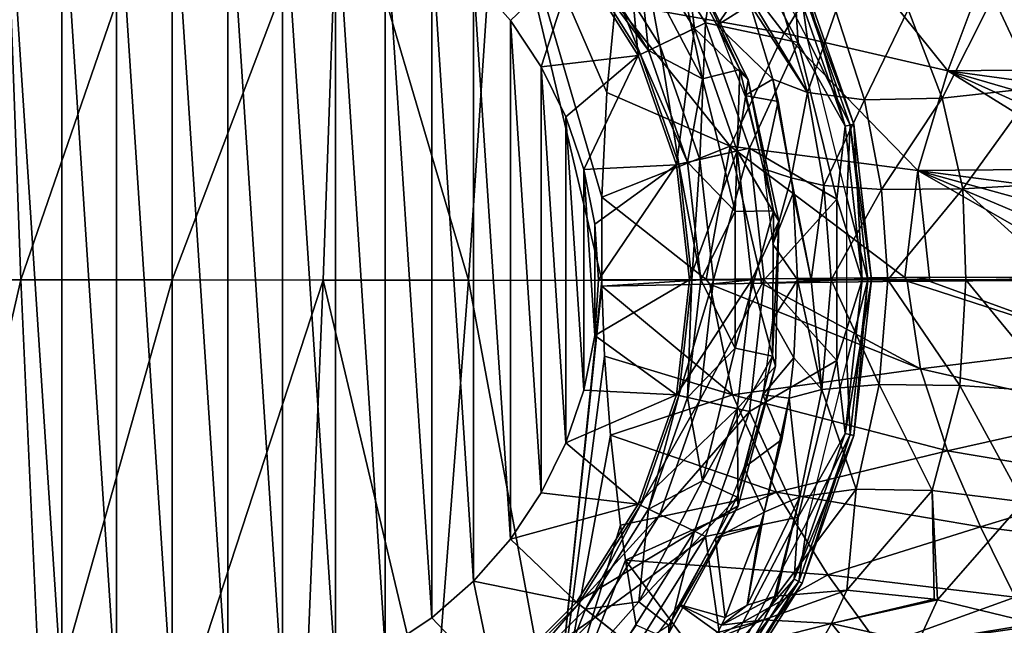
# Model space of a CAD drawing. Header units: millimetres. Extents: x -110 to 119, y -127 to 212.
# Tile 80 of 186: x -3 to 19, y -8 to 6. Entities that reach past the tile are written whole.
import ezdxf

# ---------------------------------------------------------------- set-up
doc = ezdxf.new("R2010")
doc.units = ezdxf.units.MM
doc.header["$LTSCALE"] = 26.699852
for name, color, linetype in [('25', 7, 'CONTINUOUS'), ('28', 7, 'CONTINUOUS'), ('29', 7, 'CONTINUOUS'), ('30', 7, 'CONTINUOUS'), ('31', 7, 'CONTINUOUS'), ('32', 7, 'CONTINUOUS'), ('33', 7, 'CONTINUOUS'), ('35', 7, 'CONTINUOUS'), ('36', 7, 'CONTINUOUS'), ('399', 7, 'CONTINUOUS'), ('400', 7, 'CONTINUOUS'), ('401', 7, 'CONTINUOUS'), ('402', 7, 'CONTINUOUS'), ('41', 7, 'CONTINUOUS'), ('42', 7, 'CONTINUOUS')]:
    doc.layers.add(name, color=color, linetype=linetype)

msp = doc.modelspace()

# ---------------------------------------------------------------- linework, layer by layer
at = {"layer": '25', "color": 7, "linetype": 'CONTINUOUS', "true_color": 0xa2afbf}
for points in [[(-3.462, 0.002, -16.701), (-5.893, -10.571, -15.795), (-6.783, 0.001, -15.828), (-3.462, 0.002, -16.701)], [(-2.986, -10.569, -16.459), (-5.893, -10.571, -15.795), (-3.462, 0.002, -16.701), (-2.986, -10.569, -16.459)], [(0, 0, -17), (-2.986, -10.569, -16.459), (-3.462, 0.002, -16.701), (0, 0, -17)], [(0, -10.569, -16.684), (-2.986, -10.569, -16.459), (0, 0, -17), (0, -10.569, -16.684)]]:
    msp.add_3dface(points, dxfattribs=at)
at = {"layer": '28', "color": 7, "linetype": 'CONTINUOUS', "true_color": 0xa2afbf}
for points in [[(-3.462, 0.002, -16.701), (-6.783, 0.001, -15.828), (-3.832, 10.054, -16.111), (-3.462, 0.002, -16.701)], [(-3.462, 0.002, -16.701), (-3.832, 10.054, -16.111), (0, 10.053, -16.498), (-3.462, 0.002, -16.701)], [(0, 0, -17), (-3.462, 0.002, -16.701), (0, 10.053, -16.498), (0, 0, -17)]]:
    msp.add_3dface(points, dxfattribs=at)
at = {"layer": '29', "color": 7, "linetype": 'CONTINUOUS', "true_color": 0xa2afbf}
for points in [[(0, 0, -17), (0, 10.053, -16.498), (3.813, 10.05, -16.115), (0, 0, -17)], [(0, 0, -17), (3.813, 10.05, -16.115), (3.455, -0.005, -16.703), (0, 0, -17)], [(3.455, -0.005, -16.703), (3.813, 10.05, -16.115), (6.78, -0.011, -15.829), (3.455, -0.005, -16.703)], [(3.813, 10.05, -16.115), (7.449, 10.045, -14.985), (6.78, -0.011, -15.829), (3.813, 10.05, -16.115)], [(6.78, -0.011, -15.829), (7.449, 10.045, -14.985), (9.828, -0.019, -14.429), (6.78, -0.011, -15.829)], [(9.828, -0.019, -14.429), (7.449, 10.045, -14.985), (9.829, 1.889, -14.393), (9.828, -0.019, -14.429)], [(9.829, 1.889, -14.393), (7.449, 10.045, -14.985), (9.944, 4.284, -14.22), (9.829, 1.889, -14.393)], [(9.944, 4.284, -14.22), (7.449, 10.045, -14.985), (10.139, 6.331, -13.957), (9.944, 4.284, -14.22)]]:
    msp.add_3dface(points, dxfattribs=at)
at = {"layer": '30', "color": 7, "linetype": 'CONTINUOUS', "true_color": 0xa2afbf}
for points in [[(10.139, 6.331, -13.957), (11.756, 8.562, -12.723), (13.999, 5.646, -12.092), (10.139, 6.331, -13.957)], [(13.999, 5.646, -12.092), (11.756, 8.562, -12.723), (15.314, 7.817, -11.144), (13.999, 5.646, -12.092)], [(13.999, 5.646, -12.092), (15.314, 7.817, -11.144), (17.747, 4.778, -11.108), (13.999, 5.646, -12.092)], [(15.314, 7.817, -11.144), (18.523, 6.865, -10.452), (17.747, 4.778, -11.108), (15.314, 7.817, -11.144)], [(18.523, 6.865, -10.452), (21.553, 4.822, -10.626), (17.747, 4.778, -11.108), (18.523, 6.865, -10.452)], [(21.617, 5.364, -10.493), (21.553, 4.822, -10.626), (18.523, 6.865, -10.452), (21.617, 5.364, -10.493)], [(21.683, 5.899, -10.346), (21.617, 5.364, -10.493), (18.523, 6.865, -10.452), (21.683, 5.899, -10.346)], [(21.751, 6.432, -10.184), (21.683, 5.899, -10.346), (18.523, 6.865, -10.452), (21.751, 6.432, -10.184)], [(9.944, 4.284, -14.22), (10.139, 6.331, -13.957), (12.765, 3.057, -12.882), (9.944, 4.284, -14.22)], [(12.765, 3.057, -12.882), (10.139, 6.331, -13.957), (13.999, 5.646, -12.092), (12.765, 3.057, -12.882)], [(12.765, 3.057, -12.882), (13.999, 5.646, -12.092), (17.057, 2.498, -11.569), (12.765, 3.057, -12.882)], [(13.999, 5.646, -12.092), (17.747, 4.778, -11.108), (17.057, 2.498, -11.569), (13.999, 5.646, -12.092)], [(17.747, 4.778, -11.108), (21.363, 2.54, -11.02), (17.057, 2.498, -11.569), (17.747, 4.778, -11.108)], [(21.553, 4.822, -10.626), (21.493, 4.272, -10.745), (17.747, 4.778, -11.108), (21.553, 4.822, -10.626)], [(21.397, 3.132, -10.942), (21.363, 2.54, -11.02), (17.747, 4.778, -11.108), (21.397, 3.132, -10.942)], [(21.44, 3.71, -10.85), (21.397, 3.132, -10.942), (17.747, 4.778, -11.108), (21.44, 3.71, -10.85)], [(21.493, 4.272, -10.745), (21.44, 3.71, -10.85), (17.747, 4.778, -11.108), (21.493, 4.272, -10.745)], [(9.829, 1.889, -14.393), (9.944, 4.284, -14.22), (12.765, 3.057, -12.882), (9.829, 1.889, -14.393)], [(12.213, 0.009, -13.234), (9.829, 1.889, -14.393), (12.765, 3.057, -12.882), (12.213, 0.009, -13.234)], [(12.213, 0.009, -13.234), (12.765, 3.057, -12.882), (13.47, 0.022, -12.726), (12.213, 0.009, -13.234)], [(12.765, 3.057, -12.882), (17.057, 2.498, -11.569), (16.76, 0.049, -11.751), (12.765, 3.057, -12.882)], [(12.765, 3.057, -12.882), (16.76, 0.049, -11.751), (13.47, 0.022, -12.726), (12.765, 3.057, -12.882)], [(16.76, 0.049, -11.751), (17.057, 2.498, -11.569), (17.326, 0.053, -11.631), (16.76, 0.049, -11.751)], [(21.363, 2.54, -11.02), (21.337, 1.937, -11.082), (17.057, 2.498, -11.569), (21.363, 2.54, -11.02)], [(21.307, 0.702, -11.156), (21.303, 0.071, -11.167), (17.057, 2.498, -11.569), (21.307, 0.702, -11.156)], [(17.057, 2.498, -11.569), (21.303, 0.071, -11.167), (17.326, 0.053, -11.631), (17.057, 2.498, -11.569)], [(21.318, 1.324, -11.128), (21.307, 0.702, -11.156), (17.057, 2.498, -11.569), (21.318, 1.324, -11.128)], [(21.337, 1.937, -11.082), (21.318, 1.324, -11.128), (17.057, 2.498, -11.569), (21.337, 1.937, -11.082)], [(9.828, -0.019, -14.429), (9.829, 1.889, -14.393), (12.213, 0.009, -13.234), (9.828, -0.019, -14.429)]]:
    msp.add_3dface(points, dxfattribs=at)
at = {"layer": '31', "color": 7, "linetype": 'CONTINUOUS', "true_color": 0xa2afbf}
for points in [[(9.828, -0.019, -14.429), (12.213, 0.009, -13.234), (9.831, -0.149, -14.429), (9.828, -0.019, -14.429)], [(9.831, -0.149, -14.429), (12.213, 0.009, -13.234), (12.297, -0.099, -13.198), (9.831, -0.149, -14.429)], [(12.213, 0.009, -13.234), (13.47, 0.022, -12.726), (12.297, -0.099, -13.198), (12.213, 0.009, -13.234)], [(12.297, -0.099, -13.198), (13.47, 0.022, -12.726), (13.47, -0.079, -12.727), (12.297, -0.099, -13.198)], [(13.47, 0.022, -12.726), (16.76, 0.049, -11.751), (13.47, -0.079, -12.727), (13.47, 0.022, -12.726)], [(13.47, -0.079, -12.727), (16.76, 0.049, -11.751), (16.815, -0.034, -11.739), (13.47, -0.079, -12.727)], [(16.76, 0.049, -11.751), (17.326, 0.053, -11.631), (16.815, -0.034, -11.739), (16.76, 0.049, -11.751)], [(16.815, -0.034, -11.739), (17.326, 0.053, -11.631), (17.316, -0.029, -11.634), (16.815, -0.034, -11.739)], [(17.326, 0.053, -11.631), (21.303, 0.071, -11.167), (17.316, -0.029, -11.634), (17.326, 0.053, -11.631)], [(21.304, 0, -11.167), (17.316, -0.029, -11.634), (21.303, 0.071, -11.167), (21.304, 0, -11.167)]]:
    msp.add_3dface(points, dxfattribs=at)
at = {"layer": '32', "color": 7, "linetype": 'CONTINUOUS', "true_color": 0xa2afbf}
for points in [[(0, -10.569, -16.684), (0, 0, -17), (3.455, -0.005, -16.703), (0, -10.569, -16.684)], [(0, -10.569, -16.684), (3.455, -0.005, -16.703), (3.021, -10.573, -16.454), (0, -10.569, -16.684)], [(3.455, -0.005, -16.703), (5.959, -10.578, -15.774), (3.021, -10.573, -16.454), (3.455, -0.005, -16.703)], [(3.455, -0.005, -16.703), (6.78, -0.011, -15.829), (5.959, -10.578, -15.774), (3.455, -0.005, -16.703)], [(6.78, -0.011, -15.829), (8.735, -10.586, -14.66), (5.959, -10.578, -15.774), (6.78, -0.011, -15.829)], [(6.78, -0.011, -15.829), (9.828, -0.019, -14.429), (8.735, -10.586, -14.66), (6.78, -0.011, -15.829)], [(9.828, -0.019, -14.429), (9.831, -0.149, -14.429), (8.735, -10.586, -14.66), (9.828, -0.019, -14.429)], [(8.735, -10.586, -14.66), (9.831, -0.149, -14.429), (9.893, -1.749, -14.394), (8.735, -10.586, -14.66)], [(10.025, -3.553, -14.295), (8.735, -10.586, -14.66), (9.893, -1.749, -14.394), (10.025, -3.553, -14.295)], [(10.254, -5.617, -14.101), (8.735, -10.586, -14.66), (10.025, -3.553, -14.295), (10.254, -5.617, -14.101)], [(10.366, -6.416, -14.001), (8.735, -10.586, -14.66), (10.254, -5.617, -14.101), (10.366, -6.416, -14.001)], [(10.612, -7.906, -13.772), (8.735, -10.586, -14.66), (10.366, -6.416, -14.001), (10.612, -7.906, -13.772)]]:
    msp.add_3dface(points, dxfattribs=at)
at = {"layer": '33', "color": 7, "linetype": 'CONTINUOUS', "true_color": 0xa2afbf}
for points in [[(17.316, -0.029, -11.634), (21.304, 0, -11.167), (21.39, -1.51, -11.113), (17.316, -0.029, -11.634)], [(9.831, -0.149, -14.429), (12.297, -0.099, -13.198), (12.821, -2.633, -12.932), (9.831, -0.149, -14.429)], [(9.893, -1.749, -14.394), (9.831, -0.149, -14.429), (12.821, -2.633, -12.932), (9.893, -1.749, -14.394)], [(12.297, -0.099, -13.198), (13.47, -0.079, -12.727), (17.123, -2.034, -11.61), (12.297, -0.099, -13.198)], [(12.297, -0.099, -13.198), (17.123, -2.034, -11.61), (12.821, -2.633, -12.932), (12.297, -0.099, -13.198)], [(13.47, -0.079, -12.727), (16.815, -0.034, -11.739), (17.123, -2.034, -11.61), (13.47, -0.079, -12.727)], [(16.815, -0.034, -11.739), (17.316, -0.029, -11.634), (21.39, -1.51, -11.113), (16.815, -0.034, -11.739)], [(16.815, -0.034, -11.739), (21.39, -1.51, -11.113), (17.123, -2.034, -11.61), (16.815, -0.034, -11.739)], [(21.39, -1.51, -11.113), (21.582, -3.049, -10.947), (17.123, -2.034, -11.61), (21.39, -1.51, -11.113)], [(10.025, -3.553, -14.295), (9.893, -1.749, -14.394), (12.821, -2.633, -12.932), (10.025, -3.553, -14.295)], [(17.123, -2.034, -11.61), (17.737, -3.915, -11.298), (12.821, -2.633, -12.932), (17.123, -2.034, -11.61)], [(17.123, -2.034, -11.61), (21.582, -3.049, -10.947), (17.737, -3.915, -11.298), (17.123, -2.034, -11.61)], [(10.025, -3.553, -14.295), (12.821, -2.633, -12.932), (13.828, -4.857, -12.373), (10.025, -3.553, -14.295)], [(12.821, -2.633, -12.932), (17.737, -3.915, -11.298), (13.828, -4.857, -12.373), (12.821, -2.633, -12.932)], [(21.582, -3.049, -10.947), (21.902, -4.615, -10.658), (17.737, -3.915, -11.298), (21.582, -3.049, -10.947)], [(10.254, -5.617, -14.101), (10.025, -3.553, -14.295), (13.828, -4.857, -12.373), (10.254, -5.617, -14.101)], [(17.737, -3.915, -11.298), (18.493, -5.65, -10.849), (13.828, -4.857, -12.373), (17.737, -3.915, -11.298)], [(17.737, -3.915, -11.298), (21.902, -4.615, -10.658), (18.493, -5.65, -10.849), (17.737, -3.915, -11.298)], [(21.902, -4.615, -10.658), (22.284, -6.136, -10.253), (18.493, -5.65, -10.849), (21.902, -4.615, -10.658)], [(10.366, -6.416, -14.001), (10.254, -5.617, -14.101), (13.828, -4.857, -12.373), (10.366, -6.416, -14.001)], [(10.366, -6.416, -14.001), (13.828, -4.857, -12.373), (15.002, -6.747, -11.672), (10.366, -6.416, -14.001)], [(13.828, -4.857, -12.373), (18.493, -5.65, -10.849), (15.002, -6.747, -11.672), (13.828, -4.857, -12.373)], [(18.493, -5.65, -10.849), (19.289, -7.26, -10.283), (15.002, -6.747, -11.672), (18.493, -5.65, -10.849)], [(18.493, -5.65, -10.849), (22.284, -6.136, -10.253), (19.289, -7.26, -10.283), (18.493, -5.65, -10.849)], [(10.612, -7.906, -13.772), (10.366, -6.416, -14.001), (11.914, -8.475, -12.932), (10.612, -7.906, -13.772)], [(10.366, -6.416, -14.001), (15.002, -6.747, -11.672), (11.914, -8.475, -12.932), (10.366, -6.416, -14.001)], [(15.002, -6.747, -11.672), (16.18, -8.383, -10.892), (11.914, -8.475, -12.932), (15.002, -6.747, -11.672)], [(15.002, -6.747, -11.672), (19.289, -7.26, -10.283), (16.18, -8.383, -10.892), (15.002, -6.747, -11.672)], [(19.289, -7.26, -10.283), (20.071, -8.784, -9.596), (16.18, -8.383, -10.892), (19.289, -7.26, -10.283)]]:
    msp.add_3dface(points, dxfattribs=at)
at = {"layer": '35', "color": 7, "linetype": 'CONTINUOUS', "true_color": 0xa2afbf}
for points in [[(13.818, -7.24, 15.58), (13.534, -7.779, 15.347), (15.435, -7.101, 13.406), (13.818, -7.24, 15.58)], [(15.435, -7.101, 13.406), (13.534, -7.779, 15.347), (15.082, -7.863, 13.034), (15.435, -7.101, 13.406)], [(15.435, -7.101, 13.406), (15.082, -7.863, 13.034), (17.431, -7.309, 11.569), (15.435, -7.101, 13.406)], [(13.782, -7.249, 15.64), (13.157, -7.446, 16.8), (12.564, -7.905, 17.875), (13.782, -7.249, 15.64)], [(13.534, -7.779, 15.347), (13.782, -7.249, 15.64), (12.564, -7.905, 17.875), (13.534, -7.779, 15.347)], [(13.782, -7.249, 15.64), (13.534, -7.779, 15.347), (13.818, -7.24, 15.58), (13.782, -7.249, 15.64)], [(17.431, -7.309, 11.569), (15.082, -7.863, 13.034), (17.512, -7.324, 11.508), (17.431, -7.309, 11.569)], [(17.512, -7.324, 11.508), (15.082, -7.863, 13.034), (17.057, -8.309, 11.064), (17.512, -7.324, 11.508)], [(17.512, -7.324, 11.508), (17.057, -8.309, 11.064), (19.741, -7.868, 10.15), (17.512, -7.324, 11.508)], [(13.157, -7.446, 16.8), (12.648, -7.726, 18.008), (12.564, -7.905, 17.875), (13.157, -7.446, 16.8)], [(13.222, -8.337, 15.151), (13.534, -7.779, 15.347), (12.396, -8.225, 17.693), (13.222, -8.337, 15.151)], [(12.396, -8.225, 17.693), (13.534, -7.779, 15.347), (12.48, -8.072, 17.769), (12.396, -8.225, 17.693)], [(12.48, -8.072, 17.769), (13.534, -7.779, 15.347), (12.564, -7.905, 17.875), (12.48, -8.072, 17.769)], [(13.534, -7.779, 15.347), (13.222, -8.337, 15.151), (15.082, -7.863, 13.034), (13.534, -7.779, 15.347)], [(15.082, -7.863, 13.034), (13.222, -8.337, 15.151), (14.589, -8.744, 12.758), (15.082, -7.863, 13.034)], [(15.082, -7.863, 13.034), (14.589, -8.744, 12.758), (16.392, -9.493, 10.717), (15.082, -7.863, 13.034)], [(17.057, -8.309, 11.064), (15.082, -7.863, 13.034), (16.392, -9.493, 10.717), (17.057, -8.309, 11.064)], [(19.741, -7.868, 10.15), (17.057, -8.309, 11.064), (19.844, -7.899, 10.101), (19.741, -7.868, 10.15)], [(19.844, -7.899, 10.101), (17.057, -8.309, 11.064), (19.406, -8.866, 9.68), (19.844, -7.899, 10.101)]]:
    msp.add_3dface(points, dxfattribs=at)
at = {"layer": '36', "color": 7, "linetype": 'CONTINUOUS', "true_color": 0xa2afbf}
for points in [[(14.223, -1.784, 20.768), (14.861, -2.509, 18.155), (14.308, 0, 20.918), (14.223, -1.784, 20.768)], [(14.308, 0, 20.918), (14.861, -2.509, 18.155), (14.619, 0, 19.597), (14.308, 0, 20.918)], [(14.619, 0, 19.597), (14.861, -2.509, 18.155), (15.074, 0, 18.326), (14.619, 0, 19.597)], [(14.861, -2.509, 18.155), (16.175, -2.398, 15.835), (15.074, 0, 18.326), (14.861, -2.509, 18.155)], [(15.074, 0, 18.326), (16.175, -2.398, 15.835), (16.372, 0, 16.012), (15.074, 0, 18.326)], [(16.175, -2.398, 15.835), (18.018, -2.417, 13.802), (16.372, 0, 16.012), (16.175, -2.398, 15.835)], [(16.372, 0, 16.012), (18.018, -2.417, 13.802), (18.16, 0, 14.027), (16.372, 0, 16.012)], [(18.018, -2.417, 13.802), (20.267, -2.57, 12.229), (18.16, 0, 14.027), (18.018, -2.417, 13.802)], [(18.16, 0, 14.027), (20.267, -2.57, 12.229), (20.388, 0, 12.462), (18.16, 0, 14.027)], [(14.112, -2.707, 20.571), (14.861, -2.509, 18.155), (14.223, -1.784, 20.768), (14.112, -2.707, 20.571)], [(16.175, -2.398, 15.835), (14.861, -2.509, 18.155), (15.65, -4.787, 15.212), (16.175, -2.398, 15.835)], [(17.386, -4.821, 13.305), (16.175, -2.398, 15.835), (15.65, -4.787, 15.212), (17.386, -4.821, 13.305)], [(18.018, -2.417, 13.802), (16.175, -2.398, 15.835), (17.386, -4.821, 13.305), (18.018, -2.417, 13.802)], [(19.465, -5.082, 11.775), (18.018, -2.417, 13.802), (17.386, -4.821, 13.305), (19.465, -5.082, 11.775)], [(20.267, -2.57, 12.229), (18.018, -2.417, 13.802), (19.465, -5.082, 11.775), (20.267, -2.57, 12.229)], [(14.861, -2.509, 18.155), (14.112, -2.707, 20.571), (14.356, -4.969, 17.349), (14.861, -2.509, 18.155)], [(15.65, -4.787, 15.212), (14.861, -2.509, 18.155), (14.356, -4.969, 17.349), (15.65, -4.787, 15.212)], [(14.356, -4.969, 17.349), (14.112, -2.707, 20.571), (13.54, -5.317, 19.566), (14.356, -4.969, 17.349)], [(13.54, -5.317, 19.566), (14.112, -2.707, 20.571), (13.949, -3.654, 20.284), (13.54, -5.317, 19.566)], [(13.818, -7.24, 15.58), (15.435, -7.101, 13.406), (15.65, -4.787, 15.212), (13.818, -7.24, 15.58)], [(13.818, -7.24, 15.58), (15.65, -4.787, 15.212), (14.356, -4.969, 17.349), (13.818, -7.24, 15.58)], [(15.435, -7.101, 13.406), (17.386, -4.821, 13.305), (15.65, -4.787, 15.212), (15.435, -7.101, 13.406)], [(15.435, -7.101, 13.406), (17.431, -7.309, 11.569), (17.386, -4.821, 13.305), (15.435, -7.101, 13.406)], [(17.431, -7.309, 11.569), (17.512, -7.324, 11.508), (17.386, -4.821, 13.305), (17.431, -7.309, 11.569)], [(17.512, -7.324, 11.508), (19.465, -5.082, 11.775), (17.386, -4.821, 13.305), (17.512, -7.324, 11.508)], [(13.157, -7.446, 16.8), (13.782, -7.249, 15.64), (14.356, -4.969, 17.349), (13.157, -7.446, 16.8)], [(13.157, -7.446, 16.8), (14.356, -4.969, 17.349), (13.54, -5.317, 19.566), (13.157, -7.446, 16.8)], [(13.782, -7.249, 15.64), (13.818, -7.24, 15.58), (14.356, -4.969, 17.349), (13.782, -7.249, 15.64)], [(17.512, -7.324, 11.508), (19.741, -7.868, 10.15), (19.465, -5.082, 11.775), (17.512, -7.324, 11.508)], [(13.157, -7.446, 16.8), (13.54, -5.317, 19.566), (13.448, -5.621, 19.404), (13.157, -7.446, 16.8)], [(12.648, -7.726, 18.008), (13.157, -7.446, 16.8), (13.448, -5.621, 19.404), (12.648, -7.726, 18.008)]]:
    msp.add_3dface(points, dxfattribs=at)
at = {"layer": '399', "color": 7, "linetype": 'CONTINUOUS', "true_color": 0xa2afbf}
for points in [[(9.251, 7.377, 53.437), (10.66, 5.134, 53.437), (10.367, 8.267, 50.445), (9.251, 7.377, 53.437)], [(10.367, 8.267, 50.445), (10.66, 5.134, 53.437), (11.947, 5.753, 50.445), (10.367, 8.267, 50.445)], [(10.367, 8.267, 50.445), (11.947, 5.753, 50.445), (11.722, 7.552, 47.201), (10.367, 8.267, 50.445)], [(10.678, 7.37, 40.693), (11.463, 7.767, 43.888), (12.131, 4.601, 40.693), (10.678, 7.37, 40.693)], [(11.463, 7.767, 43.888), (11.722, 7.552, 47.201), (12.984, 4.81, 43.888), (11.463, 7.767, 43.888)], [(11.463, 7.767, 43.888), (12.984, 4.81, 43.888), (12.131, 4.601, 40.693), (11.463, 7.767, 43.888)], [(11.722, 7.552, 47.201), (11.947, 5.753, 50.445), (13.173, 4.574, 47.201), (11.722, 7.552, 47.201)], [(11.722, 7.552, 47.201), (13.173, 4.574, 47.201), (12.984, 4.81, 43.888), (11.722, 7.552, 47.201)], [(7.735, 5.935, 56), (9.251, 7.377, 53.437), (6.895, 6.894, 56), (7.735, 5.935, 56)], [(8.443, 4.875, 56), (9.251, 7.377, 53.437), (7.735, 5.935, 56), (8.443, 4.875, 56)], [(10.66, 5.134, 53.437), (9.251, 7.377, 53.437), (8.443, 4.875, 56), (10.66, 5.134, 53.437)], [(10.66, 5.134, 53.437), (11.535, 2.633, 53.437), (11.947, 5.753, 50.445), (10.66, 5.134, 53.437)], [(11.947, 5.753, 50.445), (11.535, 2.633, 53.437), (12.927, 2.951, 50.445), (11.947, 5.753, 50.445)], [(11.947, 5.753, 50.445), (12.927, 2.951, 50.445), (13.173, 4.574, 47.201), (11.947, 5.753, 50.445)], [(9.008, 3.732, 56), (10.66, 5.134, 53.437), (8.443, 4.875, 56), (9.008, 3.732, 56)], [(9.418, 2.523, 56), (10.66, 5.134, 53.437), (9.008, 3.732, 56), (9.418, 2.523, 56)], [(11.535, 2.633, 53.437), (10.66, 5.134, 53.437), (9.418, 2.523, 56), (11.535, 2.633, 53.437)], [(12.131, 4.601, 40.693), (12.984, 4.81, 43.888), (12.88, 1.564, 40.693), (12.131, 4.601, 40.693)], [(12.984, 4.81, 43.888), (13.757, 1.576, 43.888), (12.88, 1.564, 40.693), (12.984, 4.81, 43.888)], [(12.984, 4.81, 43.888), (13.173, 4.574, 47.201), (13.757, 1.576, 43.888), (12.984, 4.81, 43.888)], [(13.173, 4.574, 47.201), (12.927, 2.951, 50.445), (13.88, 1.338, 47.201), (13.173, 4.574, 47.201)], [(13.173, 4.574, 47.201), (13.88, 1.338, 47.201), (13.757, 1.576, 43.888), (13.173, 4.574, 47.201)], [(11.535, 2.633, 53.437), (11.832, 0, 53.437), (12.927, 2.951, 50.445), (11.535, 2.633, 53.437)], [(12.927, 2.951, 50.445), (11.832, 0, 53.437), (13.26, 0, 50.445), (12.927, 2.951, 50.445)], [(12.927, 2.951, 50.445), (13.26, 0, 50.445), (13.88, 1.338, 47.201), (12.927, 2.951, 50.445)], [(9.667, 1.272, 56), (11.535, 2.633, 53.437), (9.418, 2.523, 56), (9.667, 1.272, 56)], [(9.75, 0, 56), (11.535, 2.633, 53.437), (9.667, 1.272, 56), (9.75, 0, 56)], [(11.832, 0, 53.437), (11.535, 2.633, 53.437), (9.75, 0, 56), (11.832, 0, 53.437)], [(13.757, 1.576, 43.888), (13.736, -1.748, 43.888), (12.88, -1.564, 40.693), (13.757, 1.576, 43.888)], [(12.88, 1.564, 40.693), (13.757, 1.576, 43.888), (12.88, -1.564, 40.693), (12.88, 1.564, 40.693)], [(13.757, 1.576, 43.888), (13.88, 1.338, 47.201), (13.736, -1.748, 43.888), (13.757, 1.576, 43.888)], [(13.88, 1.338, 47.201), (13.26, 0, 50.445), (13.804, -1.974, 47.201), (13.88, 1.338, 47.201)], [(13.88, 1.338, 47.201), (13.804, -1.974, 47.201), (13.736, -1.748, 43.888), (13.88, 1.338, 47.201)], [(11.535, -2.633, 53.437), (11.832, 0, 53.437), (9.667, -1.272, 56), (11.535, -2.633, 53.437)], [(9.667, -1.272, 56), (11.832, 0, 53.437), (9.75, 0, 56), (9.667, -1.272, 56)], [(11.832, 0, 53.437), (11.535, -2.633, 53.437), (13.26, 0, 50.445), (11.832, 0, 53.437)], [(13.26, 0, 50.445), (11.535, -2.633, 53.437), (12.927, -2.951, 50.445), (13.26, 0, 50.445)], [(13.26, 0, 50.445), (12.927, -2.951, 50.445), (13.804, -1.974, 47.201), (13.26, 0, 50.445)], [(9.418, -2.523, 56), (11.535, -2.633, 53.437), (9.667, -1.272, 56), (9.418, -2.523, 56)], [(12.88, -1.564, 40.693), (13.736, -1.748, 43.888), (12.131, -4.601, 40.693), (12.88, -1.564, 40.693)], [(13.736, -1.748, 43.888), (12.923, -4.972, 43.888), (12.131, -4.601, 40.693), (13.736, -1.748, 43.888)], [(13.736, -1.748, 43.888), (13.804, -1.974, 47.201), (12.923, -4.972, 43.888), (13.736, -1.748, 43.888)], [(13.804, -1.974, 47.201), (12.949, -5.174, 47.201), (12.923, -4.972, 43.888), (13.804, -1.974, 47.201)], [(13.804, -1.974, 47.201), (12.927, -2.951, 50.445), (12.949, -5.174, 47.201), (13.804, -1.974, 47.201)], [(9.008, -3.732, 56), (11.535, -2.633, 53.437), (9.418, -2.523, 56), (9.008, -3.732, 56)], [(10.66, -5.134, 53.437), (11.535, -2.633, 53.437), (9.008, -3.732, 56), (10.66, -5.134, 53.437)], [(11.535, -2.633, 53.437), (10.66, -5.134, 53.437), (12.927, -2.951, 50.445), (11.535, -2.633, 53.437)], [(12.927, -2.951, 50.445), (10.66, -5.134, 53.437), (11.947, -5.753, 50.445), (12.927, -2.951, 50.445)], [(12.927, -2.951, 50.445), (11.947, -5.753, 50.445), (12.949, -5.174, 47.201), (12.927, -2.951, 50.445)], [(8.443, -4.875, 56), (10.66, -5.134, 53.437), (9.008, -3.732, 56), (8.443, -4.875, 56)], [(12.131, -4.601, 40.693), (12.923, -4.972, 43.888), (10.678, -7.37, 40.693), (12.131, -4.601, 40.693)], [(7.735, -5.935, 56), (10.66, -5.134, 53.437), (8.443, -4.875, 56), (7.735, -5.935, 56)], [(9.251, -7.377, 53.437), (10.66, -5.134, 53.437), (7.735, -5.935, 56), (9.251, -7.377, 53.437)], [(10.66, -5.134, 53.437), (9.251, -7.377, 53.437), (11.947, -5.753, 50.445), (10.66, -5.134, 53.437)], [(12.923, -4.972, 43.888), (11.365, -7.91, 43.888), (10.678, -7.37, 40.693), (12.923, -4.972, 43.888)], [(12.949, -5.174, 47.201), (11.947, -5.753, 50.445), (11.363, -8.083, 47.201), (12.949, -5.174, 47.201)], [(12.949, -5.174, 47.201), (11.363, -8.083, 47.201), (11.365, -7.91, 43.888), (12.949, -5.174, 47.201)], [(12.923, -4.972, 43.888), (12.949, -5.174, 47.201), (11.365, -7.91, 43.888), (12.923, -4.972, 43.888)], [(11.947, -5.753, 50.445), (9.251, -7.377, 53.437), (10.367, -8.267, 50.445), (11.947, -5.753, 50.445)], [(11.947, -5.753, 50.445), (10.367, -8.267, 50.445), (11.363, -8.083, 47.201), (11.947, -5.753, 50.445)], [(6.895, -6.894, 56), (9.251, -7.377, 53.437), (7.735, -5.935, 56), (6.895, -6.894, 56)], [(5.936, -7.735, 56), (7.377, -9.251, 53.437), (6.895, -6.894, 56), (5.936, -7.735, 56)], [(7.377, -9.251, 53.437), (9.251, -7.377, 53.437), (6.895, -6.894, 56), (7.377, -9.251, 53.437)], [(9.251, -7.377, 53.437), (7.377, -9.251, 53.437), (10.367, -8.267, 50.445), (9.251, -7.377, 53.437)], [(10.678, -7.37, 40.693), (11.365, -7.91, 43.888), (8.603, -9.711, 40.693), (10.678, -7.37, 40.693)], [(4.874, -8.444, 56), (7.377, -9.251, 53.437), (5.936, -7.735, 56), (4.874, -8.444, 56)]]:
    msp.add_3dface(points, dxfattribs=at)
at = {"layer": '400', "color": 7, "linetype": 'CONTINUOUS', "true_color": 0xa2afbf}
for points in [[(14.536, 5.513, 22), (12.794, 8.831, 22), (14.335, 6.904, 22.858), (14.536, 5.513, 22)], [(14.318, 5.43, 25.5), (14.225, 6.85, 24.699), (12.603, 8.699, 25.5), (14.318, 5.43, 25.5)], [(15.392, 3.513, 24.699), (14.411, 6.94, 23.788), (14.225, 6.85, 24.699), (15.392, 3.513, 24.699)], [(15.392, 3.513, 24.699), (14.225, 6.85, 24.699), (14.318, 5.43, 25.5), (15.392, 3.513, 24.699)], [(15.594, 3.559, 23.788), (14.335, 6.904, 22.858), (14.411, 6.94, 23.788), (15.594, 3.559, 23.788)], [(15.512, 3.541, 22.858), (14.536, 5.513, 22), (14.335, 6.904, 22.858), (15.512, 3.541, 22.858)], [(15.512, 3.541, 22.858), (14.335, 6.904, 22.858), (15.594, 3.559, 23.788), (15.512, 3.541, 22.858)], [(15.594, 3.559, 23.788), (14.411, 6.94, 23.788), (15.392, 3.513, 24.699), (15.594, 3.559, 23.788)], [(15.202, 1.846, 25.5), (15.392, 3.513, 24.699), (14.318, 5.43, 25.5), (15.202, 1.846, 25.5)], [(15.433, 1.874, 22), (14.536, 5.513, 22), (15.512, 3.541, 22.858), (15.433, 1.874, 22)], [(15.788, 0, 24.699), (15.392, 3.513, 24.699), (15.202, 1.846, 25.5), (15.788, 0, 24.699)], [(15.788, 0, 24.699), (15.594, 3.559, 23.788), (15.392, 3.513, 24.699), (15.788, 0, 24.699)], [(15.911, 0, 22.858), (15.433, 1.874, 22), (15.512, 3.541, 22.858), (15.911, 0, 22.858)], [(15.995, 0, 23.788), (15.512, 3.541, 22.858), (15.594, 3.559, 23.788), (15.995, 0, 23.788)], [(15.911, 0, 22.858), (15.512, 3.541, 22.858), (15.995, 0, 23.788), (15.911, 0, 22.858)], [(15.995, 0, 23.788), (15.594, 3.559, 23.788), (15.788, 0, 24.699), (15.995, 0, 23.788)], [(15.202, -1.846, 25.5), (15.788, 0, 24.699), (15.202, 1.846, 25.5), (15.202, -1.846, 25.5)], [(15.433, -1.874, 22), (15.433, 1.874, 22), (15.911, 0, 22.858), (15.433, -1.874, 22)], [(15.392, -3.513, 24.699), (15.788, 0, 24.699), (15.202, -1.846, 25.5), (15.392, -3.513, 24.699)], [(15.594, -3.559, 23.788), (15.995, 0, 23.788), (15.392, -3.513, 24.699), (15.594, -3.559, 23.788)], [(15.392, -3.513, 24.699), (15.995, 0, 23.788), (15.788, 0, 24.699), (15.392, -3.513, 24.699)], [(15.512, -3.541, 22.858), (15.433, -1.874, 22), (15.911, 0, 22.858), (15.512, -3.541, 22.858)], [(15.512, -3.541, 22.858), (15.911, 0, 22.858), (15.594, -3.559, 23.788), (15.512, -3.541, 22.858)], [(15.594, -3.559, 23.788), (15.911, 0, 22.858), (15.995, 0, 23.788), (15.594, -3.559, 23.788)], [(14.318, -5.43, 25.5), (15.392, -3.513, 24.699), (15.202, -1.846, 25.5), (14.318, -5.43, 25.5)], [(14.536, -5.513, 22), (15.433, -1.874, 22), (15.512, -3.541, 22.858), (14.536, -5.513, 22)], [(14.225, -6.85, 24.699), (15.594, -3.559, 23.788), (15.392, -3.513, 24.699), (14.225, -6.85, 24.699)], [(14.225, -6.85, 24.699), (15.392, -3.513, 24.699), (14.318, -5.43, 25.5), (14.225, -6.85, 24.699)], [(14.411, -6.94, 23.788), (15.594, -3.559, 23.788), (14.225, -6.85, 24.699), (14.411, -6.94, 23.788)], [(14.335, -6.904, 22.858), (14.536, -5.513, 22), (15.512, -3.541, 22.858), (14.335, -6.904, 22.858)], [(14.335, -6.904, 22.858), (15.512, -3.541, 22.858), (14.411, -6.94, 23.788), (14.335, -6.904, 22.858)], [(14.411, -6.94, 23.788), (15.512, -3.541, 22.858), (15.594, -3.559, 23.788), (14.411, -6.94, 23.788)], [(12.603, -8.699, 25.5), (14.225, -6.85, 24.699), (14.318, -5.43, 25.5), (12.603, -8.699, 25.5)], [(12.794, -8.831, 22), (14.536, -5.513, 22), (14.335, -6.904, 22.858), (12.794, -8.831, 22)], [(12.344, -9.844, 24.699), (14.411, -6.94, 23.788), (14.225, -6.85, 24.699), (12.344, -9.844, 24.699)], [(12.344, -9.844, 24.699), (14.225, -6.85, 24.699), (12.603, -8.699, 25.5), (12.344, -9.844, 24.699)], [(12.505, -9.972, 23.788), (14.411, -6.94, 23.788), (12.344, -9.844, 24.699), (12.505, -9.972, 23.788)], [(12.44, -9.92, 22.858), (12.794, -8.831, 22), (14.335, -6.904, 22.858), (12.44, -9.92, 22.858)], [(12.44, -9.92, 22.858), (14.335, -6.904, 22.858), (12.505, -9.972, 23.788), (12.44, -9.92, 22.858)], [(12.505, -9.972, 23.788), (14.335, -6.904, 22.858), (14.411, -6.94, 23.788), (12.505, -9.972, 23.788)]]:
    msp.add_3dface(points, dxfattribs=at)
at = {"layer": '401', "color": 7, "linetype": 'CONTINUOUS', "true_color": 0xa2afbf}
for points in [[(12.203, 5.877, 28.181), (12.603, 8.699, 25.5), (10.589, 8.445, 28.181), (12.203, 5.877, 28.181)], [(14.318, 5.43, 25.5), (12.603, 8.699, 25.5), (12.203, 5.877, 28.181), (14.318, 5.43, 25.5)], [(11.156, 5.372, 31.189), (10.589, 8.445, 28.181), (9.681, 7.72, 31.189), (11.156, 5.372, 31.189)], [(12.203, 5.877, 28.181), (10.589, 8.445, 28.181), (11.156, 5.372, 31.189), (12.203, 5.877, 28.181)], [(10.713, 5.159, 34.376), (9.681, 7.72, 31.189), (9.296, 7.414, 34.376), (10.713, 5.159, 34.376)], [(11.156, 5.372, 31.189), (9.681, 7.72, 31.189), (10.713, 5.159, 34.376), (11.156, 5.372, 31.189)], [(10.894, 5.246, 37.595), (9.296, 7.414, 34.376), (9.453, 7.539, 37.595), (10.894, 5.246, 37.595)], [(10.678, 7.37, 40.693), (10.894, 5.246, 37.595), (9.453, 7.539, 37.595), (10.678, 7.37, 40.693)], [(10.713, 5.159, 34.376), (9.296, 7.414, 34.376), (10.894, 5.246, 37.595), (10.713, 5.159, 34.376)], [(10.678, 7.37, 40.693), (12.131, 4.601, 40.693), (10.894, 5.246, 37.595), (10.678, 7.37, 40.693)], [(12.072, 2.755, 31.189), (12.203, 5.877, 28.181), (11.156, 5.372, 31.189), (12.072, 2.755, 31.189)], [(13.204, 3.014, 28.181), (12.203, 5.877, 28.181), (12.072, 2.755, 31.189), (13.204, 3.014, 28.181)], [(13.204, 3.014, 28.181), (14.318, 5.43, 25.5), (12.203, 5.877, 28.181), (13.204, 3.014, 28.181)], [(15.202, 1.846, 25.5), (14.318, 5.43, 25.5), (13.204, 3.014, 28.181), (15.202, 1.846, 25.5)], [(11.592, 2.646, 34.376), (11.156, 5.372, 31.189), (10.713, 5.159, 34.376), (11.592, 2.646, 34.376)], [(11.788, 2.691, 37.595), (10.713, 5.159, 34.376), (10.894, 5.246, 37.595), (11.788, 2.691, 37.595)], [(12.131, 4.601, 40.693), (11.788, 2.691, 37.595), (10.894, 5.246, 37.595), (12.131, 4.601, 40.693)], [(12.072, 2.755, 31.189), (11.156, 5.372, 31.189), (11.592, 2.646, 34.376), (12.072, 2.755, 31.189)], [(11.592, 2.646, 34.376), (10.713, 5.159, 34.376), (11.788, 2.691, 37.595), (11.592, 2.646, 34.376)], [(12.131, 4.601, 40.693), (12.88, 1.564, 40.693), (11.788, 2.691, 37.595), (12.131, 4.601, 40.693)], [(12.382, 0, 31.189), (13.204, 3.014, 28.181), (12.072, 2.755, 31.189), (12.382, 0, 31.189)], [(13.544, 0, 28.181), (13.204, 3.014, 28.181), (12.382, 0, 31.189), (13.544, 0, 28.181)], [(13.544, 0, 28.181), (15.202, 1.846, 25.5), (13.204, 3.014, 28.181), (13.544, 0, 28.181)], [(11.891, 0, 34.376), (12.072, 2.755, 31.189), (11.592, 2.646, 34.376), (11.891, 0, 34.376)], [(12.382, 0, 31.189), (12.072, 2.755, 31.189), (11.891, 0, 34.376), (12.382, 0, 31.189)], [(12.091, 0, 37.595), (11.592, 2.646, 34.376), (11.788, 2.691, 37.595), (12.091, 0, 37.595)], [(11.891, 0, 34.376), (11.592, 2.646, 34.376), (12.091, 0, 37.595), (11.891, 0, 34.376)], [(12.88, 1.564, 40.693), (12.091, 0, 37.595), (11.788, 2.691, 37.595), (12.88, 1.564, 40.693)], [(15.202, -1.846, 25.5), (15.202, 1.846, 25.5), (13.544, 0, 28.181), (15.202, -1.846, 25.5)], [(12.88, 1.564, 40.693), (12.88, -1.564, 40.693), (12.091, 0, 37.595), (12.88, 1.564, 40.693)], [(12.072, -2.755, 31.189), (12.382, 0, 31.189), (11.592, -2.646, 34.376), (12.072, -2.755, 31.189)], [(11.592, -2.646, 34.376), (12.382, 0, 31.189), (11.891, 0, 34.376), (11.592, -2.646, 34.376)], [(11.592, -2.646, 34.376), (11.891, 0, 34.376), (11.788, -2.691, 37.595), (11.592, -2.646, 34.376)], [(12.88, -1.564, 40.693), (11.788, -2.691, 37.595), (12.091, 0, 37.595), (12.88, -1.564, 40.693)], [(11.788, -2.691, 37.595), (11.891, 0, 34.376), (12.091, 0, 37.595), (11.788, -2.691, 37.595)], [(13.204, -3.014, 28.181), (13.544, 0, 28.181), (12.072, -2.755, 31.189), (13.204, -3.014, 28.181)], [(12.072, -2.755, 31.189), (13.544, 0, 28.181), (12.382, 0, 31.189), (12.072, -2.755, 31.189)], [(13.204, -3.014, 28.181), (15.202, -1.846, 25.5), (13.544, 0, 28.181), (13.204, -3.014, 28.181)], [(12.88, -1.564, 40.693), (12.131, -4.601, 40.693), (11.788, -2.691, 37.595), (12.88, -1.564, 40.693)], [(14.318, -5.43, 25.5), (15.202, -1.846, 25.5), (13.204, -3.014, 28.181), (14.318, -5.43, 25.5)], [(10.713, -5.159, 34.376), (12.072, -2.755, 31.189), (11.592, -2.646, 34.376), (10.713, -5.159, 34.376)], [(10.713, -5.159, 34.376), (11.592, -2.646, 34.376), (10.894, -5.246, 37.595), (10.713, -5.159, 34.376)], [(10.894, -5.246, 37.595), (11.592, -2.646, 34.376), (11.788, -2.691, 37.595), (10.894, -5.246, 37.595)], [(12.131, -4.601, 40.693), (10.894, -5.246, 37.595), (11.788, -2.691, 37.595), (12.131, -4.601, 40.693)], [(11.156, -5.372, 31.189), (12.072, -2.755, 31.189), (10.713, -5.159, 34.376), (11.156, -5.372, 31.189)], [(11.156, -5.372, 31.189), (13.204, -3.014, 28.181), (12.072, -2.755, 31.189), (11.156, -5.372, 31.189)], [(12.203, -5.877, 28.181), (13.204, -3.014, 28.181), (11.156, -5.372, 31.189), (12.203, -5.877, 28.181)], [(12.203, -5.877, 28.181), (14.318, -5.43, 25.5), (13.204, -3.014, 28.181), (12.203, -5.877, 28.181)], [(12.131, -4.601, 40.693), (10.678, -7.37, 40.693), (10.894, -5.246, 37.595), (12.131, -4.601, 40.693)], [(9.296, -7.414, 34.376), (11.156, -5.372, 31.189), (10.713, -5.159, 34.376), (9.296, -7.414, 34.376)], [(9.296, -7.414, 34.376), (10.713, -5.159, 34.376), (9.453, -7.539, 37.595), (9.296, -7.414, 34.376)], [(9.453, -7.539, 37.595), (10.713, -5.159, 34.376), (10.894, -5.246, 37.595), (9.453, -7.539, 37.595)], [(9.681, -7.72, 31.189), (11.156, -5.372, 31.189), (9.296, -7.414, 34.376), (9.681, -7.72, 31.189)], [(10.678, -7.37, 40.693), (9.453, -7.539, 37.595), (10.894, -5.246, 37.595), (10.678, -7.37, 40.693)], [(9.681, -7.72, 31.189), (12.203, -5.877, 28.181), (11.156, -5.372, 31.189), (9.681, -7.72, 31.189)], [(12.603, -8.699, 25.5), (14.318, -5.43, 25.5), (12.203, -5.877, 28.181), (12.603, -8.699, 25.5)], [(10.589, -8.445, 28.181), (12.203, -5.877, 28.181), (9.681, -7.72, 31.189), (10.589, -8.445, 28.181)], [(10.589, -8.445, 28.181), (12.603, -8.699, 25.5), (12.203, -5.877, 28.181), (10.589, -8.445, 28.181)], [(7.414, -9.296, 34.376), (9.681, -7.72, 31.189), (9.296, -7.414, 34.376), (7.414, -9.296, 34.376)], [(7.414, -9.296, 34.376), (9.296, -7.414, 34.376), (7.539, -9.453, 37.595), (7.414, -9.296, 34.376)], [(7.539, -9.453, 37.595), (9.296, -7.414, 34.376), (9.453, -7.539, 37.595), (7.539, -9.453, 37.595)], [(10.678, -7.37, 40.693), (8.603, -9.711, 40.693), (9.453, -7.539, 37.595), (10.678, -7.37, 40.693)], [(8.603, -9.711, 40.693), (7.539, -9.453, 37.595), (9.453, -7.539, 37.595), (8.603, -9.711, 40.693)], [(7.72, -9.681, 31.189), (9.681, -7.72, 31.189), (7.414, -9.296, 34.376), (7.72, -9.681, 31.189)], [(7.72, -9.681, 31.189), (10.589, -8.445, 28.181), (9.681, -7.72, 31.189), (7.72, -9.681, 31.189)]]:
    msp.add_3dface(points, dxfattribs=at)
at = {"layer": '402', "color": 7, "linetype": 'CONTINUOUS', "true_color": 0xa2afbf}
for points in [[(0, 9.75, 56), (-1.274, 9.666, 56), (0, -9.75, 56), (0, 9.75, 56)], [(0, 9.75, 56), (0, -9.75, 56), (1.274, -9.666, 56), (0, 9.75, 56)], [(0, 9.75, 56), (1.274, -9.666, 56), (1.274, 9.666, 56), (0, 9.75, 56)], [(-1.274, 9.666, 56), (-2.524, 9.418, 56), (-1.274, -9.666, 56), (-1.274, 9.666, 56)], [(-1.274, 9.666, 56), (-1.274, -9.666, 56), (0, -9.75, 56), (-1.274, 9.666, 56)], [(1.274, -9.666, 56), (2.524, -9.418, 56), (1.274, 9.666, 56), (1.274, -9.666, 56)], [(2.524, -9.418, 56), (2.524, 9.418, 56), (1.274, 9.666, 56), (2.524, -9.418, 56)], [(-2.524, 9.418, 56), (-3.731, 9.008, 56), (-2.524, -9.418, 56), (-2.524, 9.418, 56)], [(-2.524, 9.418, 56), (-2.524, -9.418, 56), (-1.274, -9.666, 56), (-2.524, 9.418, 56)], [(2.524, -9.418, 56), (3.731, -9.008, 56), (2.524, 9.418, 56), (2.524, -9.418, 56)], [(3.731, -9.008, 56), (3.731, 9.008, 56), (2.524, 9.418, 56), (3.731, -9.008, 56)], [(-3.731, 9.008, 56), (-3.731, -9.008, 56), (-2.524, -9.418, 56), (-3.731, 9.008, 56)], [(3.731, -9.008, 56), (4.874, -8.444, 56), (3.731, 9.008, 56), (3.731, -9.008, 56)], [(4.874, -8.444, 56), (4.874, 8.444, 56), (3.731, 9.008, 56), (4.874, -8.444, 56)], [(4.874, -8.444, 56), (5.936, -7.735, 56), (4.874, 8.444, 56), (4.874, -8.444, 56)], [(5.936, -7.735, 56), (5.936, 7.735, 56), (4.874, 8.444, 56), (5.936, -7.735, 56)], [(5.936, -7.735, 56), (6.895, -6.894, 56), (5.936, 7.735, 56), (5.936, -7.735, 56)], [(6.895, -6.894, 56), (6.895, 6.894, 56), (5.936, 7.735, 56), (6.895, -6.894, 56)], [(6.895, -6.894, 56), (7.735, -5.935, 56), (6.895, 6.894, 56), (6.895, -6.894, 56)], [(7.735, -5.935, 56), (7.735, 5.935, 56), (6.895, 6.894, 56), (7.735, -5.935, 56)], [(7.735, -5.935, 56), (8.443, -4.875, 56), (7.735, 5.935, 56), (7.735, -5.935, 56)], [(8.443, -4.875, 56), (8.443, 4.875, 56), (7.735, 5.935, 56), (8.443, -4.875, 56)], [(8.443, -4.875, 56), (9.008, -3.732, 56), (8.443, 4.875, 56), (8.443, -4.875, 56)], [(9.008, -3.732, 56), (9.008, 3.732, 56), (8.443, 4.875, 56), (9.008, -3.732, 56)], [(9.008, -3.732, 56), (9.418, -2.523, 56), (9.008, 3.732, 56), (9.008, -3.732, 56)], [(9.418, -2.523, 56), (9.418, 2.523, 56), (9.008, 3.732, 56), (9.418, -2.523, 56)], [(9.418, -2.523, 56), (9.667, -1.272, 56), (9.418, 2.523, 56), (9.418, -2.523, 56)], [(9.667, -1.272, 56), (9.667, 1.272, 56), (9.418, 2.523, 56), (9.667, -1.272, 56)], [(9.667, -1.272, 56), (9.75, 0, 56), (9.667, 1.272, 56), (9.667, -1.272, 56)]]:
    msp.add_3dface(points, dxfattribs=at)
at = {"layer": '41', "color": 7, "linetype": 'CONTINUOUS', "true_color": 0xa2afbf}
for points in [[(18.784, 6.481, 11.376), (19.755, 4.391, 11.924), (20.907, 7.008, 10.298), (18.784, 6.481, 11.376)], [(13.221, 6.299, 19.007), (14.532, 4.288, 17.622), (13.068, 6.715, 18.739), (13.221, 6.299, 19.007)], [(13.068, 6.715, 18.739), (14.532, 4.288, 17.622), (13.915, 6.346, 16.663), (13.068, 6.715, 18.739)], [(13.915, 6.346, 16.663), (14.532, 4.288, 17.622), (15.185, 6.146, 14.666), (13.915, 6.346, 16.663)], [(16.836, 6.187, 12.862), (17.614, 4.153, 13.469), (18.784, 6.481, 11.376), (16.836, 6.187, 12.862)], [(17.614, 4.153, 13.469), (19.755, 4.391, 11.924), (18.784, 6.481, 11.376), (17.614, 4.153, 13.469)], [(13.738, 4.593, 19.913), (14.532, 4.288, 17.622), (13.221, 6.299, 19.007), (13.738, 4.593, 19.913)], [(14.532, 4.288, 17.622), (15.838, 4.121, 15.42), (15.185, 6.146, 14.666), (14.532, 4.288, 17.622)], [(15.185, 6.146, 14.666), (15.838, 4.121, 15.42), (16.836, 6.187, 12.862), (15.185, 6.146, 14.666)], [(15.838, 4.121, 15.42), (17.614, 4.153, 13.469), (16.836, 6.187, 12.862), (15.838, 4.121, 15.42)], [(13.859, 4.08, 20.127), (14.162, 2.336, 20.66), (13.738, 4.593, 19.913), (13.859, 4.08, 20.127)], [(13.738, 4.593, 19.913), (14.162, 2.336, 20.66), (14.532, 4.288, 17.622), (13.738, 4.593, 19.913)], [(14.162, 2.336, 20.66), (14.907, 2.159, 18.221), (14.532, 4.288, 17.622), (14.162, 2.336, 20.66)], [(14.532, 4.288, 17.622), (14.907, 2.159, 18.221), (15.838, 4.121, 15.42), (14.532, 4.288, 17.622)], [(17.614, 4.153, 13.469), (18.087, 2.08, 13.832), (19.755, 4.391, 11.924), (17.614, 4.153, 13.469)], [(18.087, 2.08, 13.832), (20.36, 2.214, 12.256), (19.755, 4.391, 11.924), (18.087, 2.08, 13.832)], [(14.907, 2.159, 18.221), (16.228, 2.063, 15.879), (15.838, 4.121, 15.42), (14.907, 2.159, 18.221)], [(15.838, 4.121, 15.42), (16.228, 2.063, 15.879), (17.614, 4.153, 13.469), (15.838, 4.121, 15.42)], [(16.228, 2.063, 15.879), (18.087, 2.08, 13.832), (17.614, 4.153, 13.469), (16.228, 2.063, 15.879)], [(14.203, 1.985, 20.732), (14.619, 0, 19.597), (14.162, 2.336, 20.66), (14.203, 1.985, 20.732)], [(14.162, 2.336, 20.66), (14.619, 0, 19.597), (14.907, 2.159, 18.221), (14.162, 2.336, 20.66)], [(14.619, 0, 19.597), (15.074, 0, 18.326), (14.907, 2.159, 18.221), (14.619, 0, 19.597)], [(14.907, 2.159, 18.221), (15.074, 0, 18.326), (16.228, 2.063, 15.879), (14.907, 2.159, 18.221)], [(15.074, 0, 18.326), (16.372, 0, 16.012), (16.228, 2.063, 15.879), (15.074, 0, 18.326)], [(16.228, 2.063, 15.879), (16.372, 0, 16.012), (18.087, 2.08, 13.832), (16.228, 2.063, 15.879)], [(16.372, 0, 16.012), (18.16, 0, 14.027), (18.087, 2.08, 13.832), (16.372, 0, 16.012)], [(18.087, 2.08, 13.832), (20.388, 0, 12.462), (20.36, 2.214, 12.256), (18.087, 2.08, 13.832)], [(18.16, 0, 14.027), (20.388, 0, 12.462), (18.087, 2.08, 13.832), (18.16, 0, 14.027)], [(14.308, 0, 20.918), (14.619, 0, 19.597), (14.203, 1.985, 20.732), (14.308, 0, 20.918)]]:
    msp.add_3dface(points, dxfattribs=at)
at = {"layer": '42', "color": 7, "linetype": 'CONTINUOUS', "true_color": 0xa2afbf}
for points in [[(12.47, 5.827, 24), (13.068, 6.715, 18.739), (11.639, 7.347, 24), (12.47, 5.827, 24)], [(13.221, 6.299, 19.007), (13.068, 6.715, 18.739), (12.47, 5.827, 24), (13.221, 6.299, 19.007)], [(13.738, 4.593, 19.913), (13.221, 6.299, 19.007), (12.47, 5.827, 24), (13.738, 4.593, 19.913)], [(13.103, 4.215, 24), (13.738, 4.593, 19.913), (12.47, 5.827, 24), (13.103, 4.215, 24)], [(13.859, 4.08, 20.127), (13.738, 4.593, 19.913), (13.103, 4.215, 24), (13.859, 4.08, 20.127)], [(13.529, 2.536, 24), (13.859, 4.08, 20.127), (13.103, 4.215, 24), (13.529, 2.536, 24)], [(14.162, 2.336, 20.66), (13.859, 4.08, 20.127), (13.529, 2.536, 24), (14.162, 2.336, 20.66)], [(13.74, 0.817, 24), (14.162, 2.336, 20.66), (13.529, 2.536, 24), (13.74, 0.817, 24)], [(14.203, 1.985, 20.732), (14.162, 2.336, 20.66), (13.74, 0.817, 24), (14.203, 1.985, 20.732)], [(14.308, 0, 20.918), (14.203, 1.985, 20.732), (13.74, 0.817, 24), (14.308, 0, 20.918)], [(13.734, -0.914, 24), (14.308, 0, 20.918), (13.74, 0.817, 24), (13.734, -0.914, 24)], [(14.223, -1.784, 20.768), (14.308, 0, 20.918), (13.734, -0.914, 24), (14.223, -1.784, 20.768)], [(13.511, -2.631, 24), (14.223, -1.784, 20.768), (13.734, -0.914, 24), (13.511, -2.631, 24)], [(14.112, -2.707, 20.571), (14.223, -1.784, 20.768), (13.511, -2.631, 24), (14.112, -2.707, 20.571)], [(13.074, -4.306, 24), (13.949, -3.654, 20.284), (13.511, -2.631, 24), (13.074, -4.306, 24)], [(13.949, -3.654, 20.284), (14.112, -2.707, 20.571), (13.511, -2.631, 24), (13.949, -3.654, 20.284)], [(13.54, -5.317, 19.566), (13.949, -3.654, 20.284), (13.074, -4.306, 24), (13.54, -5.317, 19.566)], [(12.43, -5.912, 24), (13.54, -5.317, 19.566), (13.074, -4.306, 24), (12.43, -5.912, 24)], [(13.448, -5.621, 19.404), (13.54, -5.317, 19.566), (12.43, -5.912, 24), (13.448, -5.621, 19.404)], [(12.648, -7.726, 18.008), (13.448, -5.621, 19.404), (12.43, -5.912, 24), (12.648, -7.726, 18.008)], [(11.589, -7.426, 24), (12.648, -7.726, 18.008), (12.43, -5.912, 24), (11.589, -7.426, 24)], [(10.566, -8.822, 24), (12.48, -8.072, 17.769), (11.589, -7.426, 24), (10.566, -8.822, 24)], [(12.564, -7.905, 17.875), (12.648, -7.726, 18.008), (11.589, -7.426, 24), (12.564, -7.905, 17.875)], [(12.48, -8.072, 17.769), (12.564, -7.905, 17.875), (11.589, -7.426, 24), (12.48, -8.072, 17.769)]]:
    msp.add_3dface(points, dxfattribs=at)

doc.saveas('drawing.dxf')
